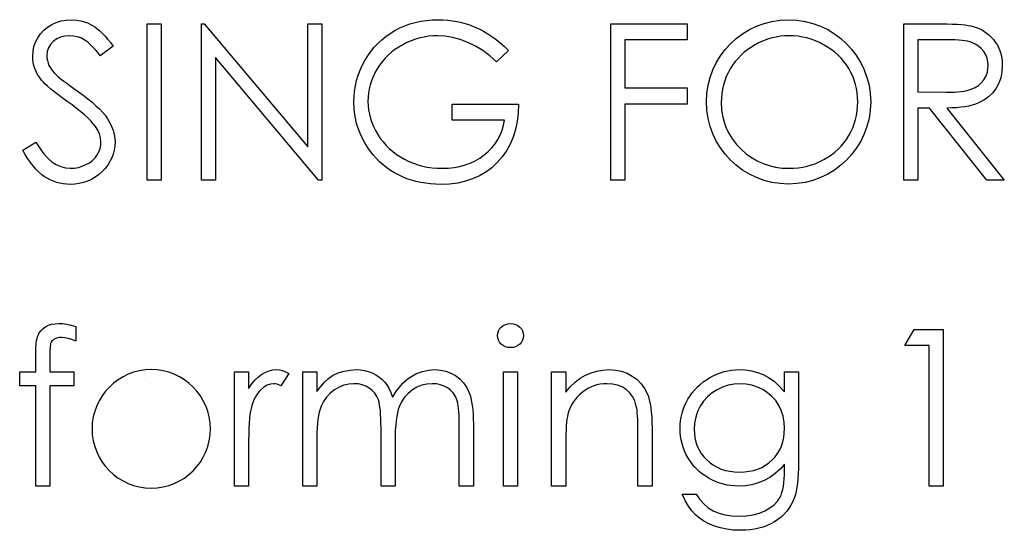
# Model space of a CAD drawing. Header units: inches. Extents: x 1694 to 2505, y -239 to -56.
# Tile 170 of 179: x 1840.953 to 1841.819, y -81.733 to -81.284. Entities that reach past the tile are written whole.
import ezdxf

# ---------------------------------------------------------------- set-up
doc = ezdxf.new("R2010")
doc.units = ezdxf.units.IN
doc.header["$LTSCALE"] = 0.5
doc.header["$MEASUREMENT"] = 0

msp = doc.modelspace()

# ---------------------------------------------------------------- linework, layer by layer
at = {"color": 7, "linetype": 'Continuous'}
for p, q in [((1840.9773, -81.29016), (1840.98102, -81.28784)), ((1840.98102, -81.28784), (1840.98508, -81.28599)), ((1840.98508, -81.28599), (1840.98933, -81.28463)), ((1840.98933, -81.28463), (1840.99372, -81.28386)), ((1840.99372, -81.28386), (1840.9983, -81.28359)), ((1840.9983, -81.28359), (1841.00316, -81.28389)), ((1841.00316, -81.28389), (1841.00788, -81.28483)), ((1841.00788, -81.28483), (1841.01241, -81.2864)), ((1841.01241, -81.2864), (1841.0168, -81.28858)), ((1841.06505, -81.42491), (1841.06505, -81.28712)), ((1841.06506, -81.28712), (1841.07741, -81.28712)), ((1841.07741, -81.28712), (1841.07741, -81.42491)), ((1841.11275, -81.42491), (1841.11274, -81.28712)), ((1841.11274, -81.28712), (1841.11534, -81.28712)), ((1841.11534, -81.28712), (1841.20638, -81.39557)), ((1841.20638, -81.39557), (1841.20638, -81.28712)), ((1841.20638, -81.28712), (1841.21874, -81.28712)), ((1841.21874, -81.28712), (1841.21874, -81.42491)), ((1841.29178, -81.28894), (1841.29633, -81.28731)), ((1841.29633, -81.28731), (1841.30103, -81.28596)), ((1841.30103, -81.28596), (1841.30583, -81.28494)), ((1841.30583, -81.28494), (1841.3108, -81.28419)), ((1841.3108, -81.28419), (1841.31588, -81.28372)), ((1841.31588, -81.28372), (1841.32112, -81.28359)), ((1841.32112, -81.28359), (1841.3254, -81.2837)), ((1841.3254, -81.2837), (1841.3296, -81.284)), ((1841.3296, -81.284), (1841.33374, -81.2845)), ((1841.33374, -81.2845), (1841.33782, -81.28519)), ((1841.33782, -81.28519), (1841.34182, -81.2861)), ((1841.34182, -81.2861), (1841.34577, -81.2872)), ((1841.34577, -81.2872), (1841.34966, -81.2885)), ((1841.47313, -81.42491), (1841.47313, -81.28712)), ((1841.47314, -81.28712), (1841.54026, -81.28712)), ((1841.54026, -81.28712), (1841.54026, -81.30125)), ((1841.73106, -81.28712), (1841.75863, -81.28712)), ((1841.73106, -81.42491), (1841.73106, -81.28712)), ((1841.75863, -81.28712), (1841.76415, -81.28715)), ((1841.76415, -81.28715), (1841.76923, -81.28723)), ((1841.76923, -81.28723), (1841.77381, -81.2874)), ((1841.77381, -81.2874), (1841.77795, -81.28759)), ((1841.77795, -81.28759), (1841.78163, -81.28786)), ((1841.78163, -81.28786), (1841.78483, -81.28817)), ((1841.78483, -81.28817), (1841.78759, -81.28855)), ((1840.96871, -81.29943), (1840.97114, -81.29595)), ((1840.97114, -81.29595), (1840.97398, -81.29283)), ((1840.97398, -81.29283), (1840.9773, -81.29016)), ((1841.0168, -81.28858), (1841.01898, -81.28996)), ((1841.01898, -81.28996), (1841.02116, -81.29159)), ((1841.02116, -81.29159), (1841.02339, -81.2935)), ((1841.02339, -81.2935), (1841.02566, -81.29565)), ((1841.02566, -81.29565), (1841.02795, -81.29808)), ((1841.27516, -81.29833), (1841.27903, -81.29559)), ((1841.27903, -81.29559), (1841.28311, -81.29311)), ((1841.28311, -81.29311), (1841.28739, -81.29087)), ((1841.28739, -81.29087), (1841.29178, -81.28894)), ((1841.34966, -81.2885), (1841.35347, -81.29002)), ((1841.35347, -81.29002), (1841.35725, -81.29176)), ((1841.35725, -81.29176), (1841.36101, -81.29372)), ((1841.36101, -81.29372), (1841.36473, -81.29592)), ((1841.36473, -81.29592), (1841.36843, -81.29838)), ((1841.78759, -81.28855), (1841.78985, -81.289)), ((1841.78985, -81.289), (1841.79286, -81.2898)), ((1841.79286, -81.2898), (1841.79573, -81.29082)), ((1841.79573, -81.29082), (1841.79846, -81.29203)), ((1841.79846, -81.29203), (1841.80103, -81.29344)), ((1841.80103, -81.29344), (1841.80346, -81.29507)), ((1841.80346, -81.29507), (1841.80575, -81.29689)), ((1841.80575, -81.29689), (1841.8079, -81.29891)), ((1840.96545, -81.30719), (1840.96681, -81.30321)), ((1840.96681, -81.30321), (1840.96871, -81.29943)), ((1840.97989, -81.30542), (1840.97812, -81.30837)), ((1840.98237, -81.30277), (1840.97989, -81.30542)), ((1840.98541, -81.30056), (1840.98237, -81.30277)), ((1840.98883, -81.29899), (1840.98541, -81.30056)), ((1840.99267, -81.29802), (1840.98883, -81.29899)), ((1840.99692, -81.29772), (1840.99267, -81.29802)), ((1841.00032, -81.29794), (1840.99692, -81.29772)), ((1841.00357, -81.29857), (1841.00032, -81.29794)), ((1841.00669, -81.29965), (1841.00357, -81.29857)), ((1841.00967, -81.30117), (1841.00669, -81.29965)), ((1841.01117, -81.30214), (1841.00967, -81.30117)), ((1841.01277, -81.30335), (1841.01117, -81.30214)), ((1841.01442, -81.30479), (1841.01277, -81.30335)), ((1841.01613, -81.30644), (1841.01442, -81.30479)), ((1841.02795, -81.29808), (1841.03027, -81.30076)), ((1841.03027, -81.30076), (1841.03264, -81.30371)), ((1841.03264, -81.30371), (1841.03501, -81.30691)), ((1841.26489, -81.30788), (1841.2681, -81.30445)), ((1841.2681, -81.30445), (1841.27152, -81.30128)), ((1841.27152, -81.30128), (1841.27516, -81.29833)), ((1841.28999, -81.30559), (1841.28645, -81.30763)), ((1841.29366, -81.30374), (1841.28999, -81.30559)), ((1841.29738, -81.30214), (1841.29366, -81.30374)), ((1841.30114, -81.30078), (1841.29738, -81.30214)), ((1841.30497, -81.29968), (1841.30114, -81.30078)), ((1841.30884, -81.29882), (1841.30497, -81.29968)), ((1841.31273, -81.29822), (1841.30884, -81.29882)), ((1841.31671, -81.29783), (1841.31273, -81.29822)), ((1841.32071, -81.29772), (1841.31671, -81.29783)), ((1841.32722, -81.29808), (1841.32071, -81.29772)), ((1841.33385, -81.29918), (1841.32722, -81.29808)), ((1841.34053, -81.301), (1841.33385, -81.29918)), ((1841.34732, -81.30357), (1841.34053, -81.301)), ((1841.35402, -81.30683), (1841.34732, -81.30357)), ((1841.36843, -81.29838), (1841.37213, -81.30109)), ((1841.37213, -81.30109), (1841.37578, -81.30404)), ((1841.37578, -81.30404), (1841.37942, -81.30721)), ((1841.54026, -81.30125), (1841.4855, -81.30125)), ((1841.4855, -81.30125), (1841.4855, -81.34365)), ((1841.60378, -81.30376), (1841.60022, -81.30561)), ((1841.60737, -81.30216), (1841.60378, -81.30376)), ((1841.61104, -81.30081), (1841.60737, -81.30216)), ((1841.61474, -81.29968), (1841.61104, -81.30081)), ((1841.61849, -81.29882), (1841.61474, -81.29968)), ((1841.6223, -81.29822), (1841.61849, -81.29882)), ((1841.62616, -81.29783), (1841.6223, -81.29822)), ((1841.63009, -81.29772), (1841.62616, -81.29783)), ((1841.63406, -81.29783), (1841.63008, -81.29772)), ((1841.63798, -81.29822), (1841.63406, -81.29783)), ((1841.64184, -81.29882), (1841.63798, -81.29822)), ((1841.64568, -81.29968), (1841.64184, -81.29882)), ((1841.64943, -81.30081), (1841.64568, -81.29968)), ((1841.65313, -81.30216), (1841.64943, -81.30081)), ((1841.6568, -81.30376), (1841.65313, -81.30216)), ((1841.66039, -81.30561), (1841.6568, -81.30376)), ((1841.74343, -81.30125), (1841.74342, -81.34718)), ((1841.76926, -81.30125), (1841.74342, -81.30125)), ((1841.77288, -81.30128), (1841.76926, -81.30125)), ((1841.77624, -81.30139), (1841.77288, -81.30128)), ((1841.77934, -81.30158), (1841.77624, -81.30139)), ((1841.78218, -81.30186), (1841.77934, -81.30158)), ((1841.78472, -81.30219), (1841.78218, -81.30186)), ((1841.78701, -81.3026), (1841.78472, -81.30219)), ((1841.78902, -81.3031), (1841.78701, -81.3026)), ((1841.79079, -81.30365), (1841.78902, -81.3031)), ((1841.79388, -81.30503), (1841.79079, -81.30365)), ((1841.79664, -81.30683), (1841.79388, -81.30503)), ((1841.8079, -81.29891), (1841.80989, -81.30114)), ((1841.80989, -81.30114), (1841.81171, -81.30352)), ((1841.81171, -81.30352), (1841.81329, -81.30606)), ((1840.96435, -81.31574), (1840.96463, -81.31138)), ((1840.96463, -81.31138), (1840.96545, -81.30719)), ((1840.97708, -81.31163), (1840.97672, -81.31516)), ((1840.97812, -81.30837), (1840.97708, -81.31163)), ((1841.01796, -81.30832), (1841.01613, -81.30644)), ((1841.01983, -81.31044), (1841.01796, -81.30832)), ((1841.02179, -81.31279), (1841.01983, -81.31044)), ((1841.02383, -81.31538), (1841.02179, -81.31279)), ((1841.03501, -81.30691), (1841.02383, -81.31538)), ((1841.25918, -81.31538), (1841.26191, -81.31152)), ((1841.26191, -81.31152), (1841.26489, -81.30788)), ((1841.27997, -81.31227), (1841.27704, -81.31486)), ((1841.28311, -81.30986), (1841.27997, -81.31227)), ((1841.28645, -81.30763), (1841.28311, -81.30986)), ((1841.36043, -81.31075), (1841.35402, -81.30683)), ((1841.36658, -81.31538), (1841.36043, -81.31075)), ((1841.38304, -81.31064), (1841.37244, -81.32068)), ((1841.37942, -81.30721), (1841.38304, -81.31064)), ((1841.59053, -81.31229), (1841.58769, -81.31486)), ((1841.59357, -81.30989), (1841.59053, -81.31229)), ((1841.59679, -81.30766), (1841.59357, -81.30989)), ((1841.60022, -81.30561), (1841.59679, -81.30766)), ((1841.66387, -81.30766), (1841.66039, -81.30561)), ((1841.66713, -81.30986), (1841.66387, -81.30766)), ((1841.67022, -81.31224), (1841.66713, -81.30986)), ((1841.67309, -81.31478), (1841.67022, -81.31224)), ((1841.7991, -81.30901), (1841.79664, -81.30683)), ((1841.80125, -81.3116), (1841.7991, -81.30901)), ((1841.80299, -81.31445), (1841.80125, -81.3116)), ((1841.81329, -81.30606), (1841.81461, -81.3087)), ((1841.81461, -81.3087), (1841.81569, -81.31149)), ((1841.81569, -81.31149), (1841.81654, -81.31442)), ((1840.96446, -81.31853), (1840.96435, -81.31574)), ((1840.96482, -81.32129), (1840.96446, -81.31853)), ((1840.96543, -81.324), (1840.96482, -81.32129)), ((1840.97672, -81.31516), (1840.97683, -81.31737)), ((1840.97683, -81.31737), (1840.97721, -81.31955)), ((1840.97721, -81.31955), (1840.97779, -81.32171)), ((1840.97779, -81.32171), (1840.97865, -81.32383)), ((1841.21593, -81.42491), (1841.12511, -81.31671)), ((1841.12511, -81.31671), (1841.12511, -81.42491)), ((1841.25438, -81.32375), (1841.25664, -81.3195)), ((1841.25664, -81.3195), (1841.25918, -81.31538)), ((1841.27179, -81.32055), (1841.26948, -81.32367)), ((1841.27433, -81.31762), (1841.27179, -81.32055)), ((1841.27704, -81.31486), (1841.27433, -81.31762)), ((1841.37244, -81.32068), (1841.36658, -81.31538)), ((1841.58255, -81.32049), (1841.58029, -81.32358)), ((1841.58504, -81.31759), (1841.58255, -81.32049)), ((1841.58769, -81.31486), (1841.58504, -81.31759)), ((1841.67574, -81.31748), (1841.67309, -81.31478)), ((1841.67822, -81.32035), (1841.67574, -81.31748)), ((1841.68049, -81.32339), (1841.67822, -81.32035)), ((1841.80426, -81.31746), (1841.80299, -81.31445)), ((1841.80501, -81.32063), (1841.80426, -81.31746)), ((1841.80525, -81.32394), (1841.80501, -81.32063)), ((1841.81654, -81.31442), (1841.81715, -81.31746)), ((1841.81715, -81.31746), (1841.81751, -81.32066)), ((1841.81751, -81.32066), (1841.81762, -81.32397)), ((1840.96628, -81.32662), (1840.96543, -81.324)), ((1840.96736, -81.32924), (1840.96628, -81.32662)), ((1840.96868, -81.33178), (1840.96736, -81.32924)), ((1840.97865, -81.32383), (1840.97984, -81.32598)), ((1840.97984, -81.32598), (1840.98141, -81.32822)), ((1840.98141, -81.32822), (1840.9834, -81.33054)), ((1840.9834, -81.33054), (1840.9858, -81.33297)), ((1841.25076, -81.33253), (1841.25242, -81.32811)), ((1841.25242, -81.32811), (1841.25438, -81.32375)), ((1841.2655, -81.33035), (1841.26387, -81.33377)), ((1841.26738, -81.32695), (1841.2655, -81.33035)), ((1841.26948, -81.32367), (1841.26738, -81.32695)), ((1841.57637, -81.33021), (1841.57474, -81.33369)), ((1841.57822, -81.32684), (1841.57637, -81.33021)), ((1841.58029, -81.32358), (1841.57822, -81.32684)), ((1841.68256, -81.32659), (1841.68049, -81.32339)), ((1841.68441, -81.32993), (1841.68256, -81.32659)), ((1841.68601, -81.33335), (1841.68441, -81.32993)), ((1841.80305, -81.33366), (1841.80426, -81.33059)), ((1841.80426, -81.33059), (1841.80501, -81.32734)), ((1841.80501, -81.32734), (1841.80525, -81.32394)), ((1841.81729, -81.32946), (1841.81627, -81.3346)), ((1841.81762, -81.32397), (1841.81729, -81.32946)), ((1840.97026, -81.33427), (1840.96868, -81.33178)), ((1840.97205, -81.33672), (1840.97026, -81.33427)), ((1840.97338, -81.33827), (1840.97205, -81.33672)), ((1840.97512, -81.34006), (1840.97338, -81.33827)), ((1840.9773, -81.34205), (1840.97512, -81.34006)), ((1840.9858, -81.33297), (1840.98671, -81.33377)), ((1840.98671, -81.33377), (1840.98801, -81.33482)), ((1840.98801, -81.33482), (1840.98972, -81.33611)), ((1840.98972, -81.33611), (1840.99184, -81.33772)), ((1840.99184, -81.33772), (1840.99435, -81.33957)), ((1840.99435, -81.33957), (1840.99728, -81.34166)), ((1841.24836, -81.34164), (1841.24941, -81.33705)), ((1841.24941, -81.33705), (1841.25076, -81.33253)), ((1841.26249, -81.33727), (1841.26139, -81.34081)), ((1841.26387, -81.33377), (1841.26249, -81.33727)), ((1841.57339, -81.33727), (1841.57228, -81.34095)), ((1841.57474, -81.33369), (1841.57339, -81.33727)), ((1841.68736, -81.33686), (1841.68601, -81.33335)), ((1841.68847, -81.34048), (1841.68736, -81.33686)), ((1841.79661, -81.34147), (1841.79915, -81.33921)), ((1841.79915, -81.33921), (1841.80131, -81.33658)), ((1841.80131, -81.33658), (1841.80305, -81.33366)), ((1841.81456, -81.3394), (1841.81218, -81.34387)), ((1841.81627, -81.3346), (1841.81456, -81.3394)), ((1840.97992, -81.34429), (1840.9773, -81.34205)), ((1840.98295, -81.34674), (1840.97992, -81.34429)), ((1840.9864, -81.34942), (1840.98295, -81.34674)), ((1840.99728, -81.34166), (1841.00059, -81.34404)), ((1841.00059, -81.34404), (1841.00432, -81.34669)), ((1841.00432, -81.34669), (1841.00879, -81.34997)), ((1841.24714, -81.3511), (1841.24761, -81.34633)), ((1841.24761, -81.34633), (1841.24836, -81.34164)), ((1841.25987, -81.34801), (1841.25951, -81.35168)), ((1841.2605, -81.34437), (1841.25987, -81.34801)), ((1841.26139, -81.34081), (1841.2605, -81.34437)), ((1841.4855, -81.34365), (1841.54026, -81.34365)), ((1841.54026, -81.34365), (1841.54026, -81.35778)), ((1841.57079, -81.34856), (1841.57041, -81.35251)), ((1841.5714, -81.3447), (1841.57079, -81.34856)), ((1841.57228, -81.34095), (1841.5714, -81.3447)), ((1841.68932, -81.3442), (1841.68847, -81.34048)), ((1841.68993, -81.34801), (1841.68932, -81.3442)), ((1841.69031, -81.35193), (1841.68993, -81.34801)), ((1841.74342, -81.34718), (1841.76865, -81.34738)), ((1841.76865, -81.34738), (1841.77219, -81.34735)), ((1841.77219, -81.34735), (1841.7755, -81.34721)), ((1841.7755, -81.34721), (1841.77856, -81.34702)), ((1841.77856, -81.34702), (1841.78141, -81.34674)), ((1841.78141, -81.34674), (1841.784, -81.34638)), ((1841.784, -81.34638), (1841.78635, -81.34594)), ((1841.78635, -81.34594), (1841.78847, -81.34542)), ((1841.78847, -81.34542), (1841.79035, -81.34481)), ((1841.79035, -81.34481), (1841.79366, -81.34332)), ((1841.79366, -81.34332), (1841.79661, -81.34147)), ((1841.80917, -81.3479), (1841.80559, -81.35141)), ((1841.81218, -81.34387), (1841.80917, -81.3479)), ((1840.9903, -81.35235), (1840.9864, -81.34942)), ((1840.99463, -81.35546), (1840.9903, -81.35235)), ((1840.99896, -81.35861), (1840.99463, -81.35546)), ((1841.00879, -81.34997), (1841.0129, -81.35315)), ((1841.0129, -81.35315), (1841.01663, -81.35624)), ((1841.01663, -81.35624), (1841.02, -81.35925)), ((1841.24701, -81.35596), (1841.24714, -81.3511)), ((1841.24728, -81.36245), (1841.24701, -81.35596)), ((1841.25951, -81.35168), (1841.25937, -81.35541)), ((1841.25937, -81.35541), (1841.25951, -81.35922)), ((1841.57041, -81.35251), (1841.5703, -81.35657)), ((1841.5703, -81.35657), (1841.57057, -81.36253)), ((1841.69043, -81.35593), (1841.69031, -81.35193)), ((1841.69031, -81.35996), (1841.69043, -81.35593)), ((1841.79664, -81.35684), (1841.79399, -81.35787)), ((1841.80139, -81.35439), (1841.79664, -81.35684)), ((1841.80559, -81.35141), (1841.80139, -81.35439)), ((1841.00297, -81.36165), (1840.99896, -81.35861)), ((1841.00658, -81.36457), (1841.00297, -81.36165)), ((1841.00987, -81.36736), (1841.00658, -81.36457)), ((1841.02, -81.35925), (1841.02301, -81.36214)), ((1841.02301, -81.36214), (1841.02566, -81.36496)), ((1841.02566, -81.36496), (1841.02795, -81.36769)), ((1841.24806, -81.36874), (1841.24728, -81.36245)), ((1841.25951, -81.35922), (1841.2599, -81.363)), ((1841.2599, -81.363), (1841.26059, -81.36673)), ((1841.33357, -81.37192), (1841.33357, -81.35778)), ((1841.33357, -81.35778), (1841.39187, -81.35778)), ((1841.39154, -81.36568), (1841.39063, -81.37319)), ((1841.39187, -81.35778), (1841.39154, -81.36568)), ((1841.54026, -81.35778), (1841.4855, -81.35778)), ((1841.4855, -81.35778), (1841.4855, -81.42491)), ((1841.57057, -81.36253), (1841.5714, -81.36825)), ((1841.68932, -81.36775), (1841.68993, -81.36391)), ((1841.68993, -81.36391), (1841.69031, -81.35996)), ((1841.75347, -81.36132), (1841.74342, -81.36132)), ((1841.74342, -81.36132), (1841.74342, -81.42491)), ((1841.8041, -81.42491), (1841.75347, -81.36132)), ((1841.7731, -81.36123), (1841.76876, -81.36132)), ((1841.76876, -81.36132), (1841.81939, -81.42491)), ((1841.77718, -81.36101), (1841.7731, -81.36123)), ((1841.78102, -81.36065), (1841.77718, -81.36101)), ((1841.78463, -81.36016), (1841.78102, -81.36065)), ((1841.788, -81.35952), (1841.78463, -81.36016)), ((1841.79112, -81.35878), (1841.788, -81.35952)), ((1841.79399, -81.35787), (1841.79112, -81.35878)), ((1841.01279, -81.37007), (1841.00987, -81.36736)), ((1841.01539, -81.37263), (1841.01279, -81.37007)), ((1841.0176, -81.37509), (1841.01539, -81.37263)), ((1841.02795, -81.36769), (1841.02985, -81.37034)), ((1841.02985, -81.37034), (1841.03289, -81.37553)), ((1841.24938, -81.37484), (1841.24806, -81.36874)), ((1841.25123, -81.38075), (1841.24938, -81.37484)), ((1841.26059, -81.36673), (1841.26153, -81.3704)), ((1841.26153, -81.3704), (1841.26271, -81.37404)), ((1841.26271, -81.37404), (1841.26418, -81.37763)), ((1841.3795, -81.37192), (1841.33357, -81.37192)), ((1841.37862, -81.3765), (1841.3795, -81.37192)), ((1841.39063, -81.37319), (1841.38914, -81.38025)), ((1841.5714, -81.36825), (1841.57275, -81.37371)), ((1841.57275, -81.37371), (1841.57468, -81.37896)), ((1841.68736, -81.37517), (1841.68847, -81.3715)), ((1841.68847, -81.3715), (1841.68932, -81.36775)), ((1841.01947, -81.37744), (1841.0176, -81.37509)), ((1841.02163, -81.38078), (1841.01947, -81.37744)), ((1841.02317, -81.38412), (1841.02163, -81.38078)), ((1841.03289, -81.37553), (1841.03504, -81.38072)), ((1841.03504, -81.38072), (1841.03634, -81.38594)), ((1841.2536, -81.38646), (1841.25123, -81.38075)), ((1841.26418, -81.37763), (1841.26592, -81.38116)), ((1841.26592, -81.38116), (1841.26793, -81.38464)), ((1841.37569, -81.38503), (1841.37735, -81.38089)), ((1841.37735, -81.38089), (1841.37862, -81.3765)), ((1841.38914, -81.38025), (1841.38709, -81.3869)), ((1841.57468, -81.37896), (1841.57714, -81.38398)), ((1841.68256, -81.38561), (1841.68441, -81.38221)), ((1841.68441, -81.38221), (1841.68601, -81.37873)), ((1841.68601, -81.37873), (1841.68736, -81.37517)), ((1840.95552, -81.39833), (1840.96717, -81.39135)), ((1840.96717, -81.39135), (1840.97051, -81.39673)), ((1841.02411, -81.38754), (1841.02317, -81.38412)), ((1841.02441, -81.39096), (1841.02411, -81.38754)), ((1841.02419, -81.39397), (1841.02441, -81.39096)), ((1841.03634, -81.38594), (1841.03678, -81.39116)), ((1841.03678, -81.39116), (1841.03662, -81.39485)), ((1841.2565, -81.39196), (1841.2536, -81.38646)), ((1841.25995, -81.39728), (1841.2565, -81.39196)), ((1841.26793, -81.38464), (1841.27017, -81.38801)), ((1841.27017, -81.38801), (1841.27262, -81.39118)), ((1841.27262, -81.39118), (1841.27527, -81.39419)), ((1841.37122, -81.39267), (1841.37365, -81.38898)), ((1841.37365, -81.38898), (1841.37569, -81.38503)), ((1841.38709, -81.3869), (1841.38447, -81.39314)), ((1841.57714, -81.38398), (1841.58015, -81.38875)), ((1841.58015, -81.38875), (1841.58371, -81.39328)), ((1841.6758, -81.39483), (1841.67825, -81.39193)), ((1841.67825, -81.39193), (1841.68049, -81.38886)), ((1841.68049, -81.38886), (1841.68256, -81.38561)), ((1840.95773, -81.40225), (1840.95552, -81.39833)), ((1840.97051, -81.39673), (1840.97396, -81.4014)), ((1841.02105, -81.40247), (1841.02251, -81.39971)), ((1841.02251, -81.39971), (1841.02359, -81.39687)), ((1841.02359, -81.39687), (1841.02419, -81.39397)), ((1841.03606, -81.39844), (1841.03518, -81.40189)), ((1841.03662, -81.39485), (1841.03606, -81.39844)), ((1841.2639, -81.40239), (1841.25995, -81.39728)), ((1841.27527, -81.39419), (1841.27812, -81.39698)), ((1841.27812, -81.39698), (1841.28118, -81.39963)), ((1841.28118, -81.39963), (1841.28444, -81.40206)), ((1841.36162, -81.40253), (1841.3652, -81.39946)), ((1841.3652, -81.39946), (1841.36841, -81.39618)), ((1841.36841, -81.39618), (1841.37122, -81.39267)), ((1841.38127, -81.39897), (1841.37749, -81.40435)), ((1841.38447, -81.39314), (1841.38127, -81.39897)), ((1841.58371, -81.39328), (1841.58782, -81.39759)), ((1841.58782, -81.39759), (1841.59232, -81.40151)), ((1841.66729, -81.40245), (1841.6703, -81.40007)), ((1841.6703, -81.40007), (1841.67315, -81.39753)), ((1841.67315, -81.39753), (1841.6758, -81.39483)), ((1840.95996, -81.40587), (1840.95773, -81.40225)), ((1840.96225, -81.40921), (1840.95996, -81.40587)), ((1840.9646, -81.41224), (1840.96225, -81.40921)), ((1840.97396, -81.4014), (1840.97754, -81.40534)), ((1840.97754, -81.40534), (1840.98127, -81.40857)), ((1840.98127, -81.40857), (1840.98511, -81.41109)), ((1841.01122, -81.41111), (1841.01426, -81.40937)), ((1841.01426, -81.40937), (1841.01691, -81.40733)), ((1841.01691, -81.40733), (1841.01917, -81.40504)), ((1841.01917, -81.40504), (1841.02105, -81.40247)), ((1841.03231, -81.40846), (1841.03032, -81.41155)), ((1841.03391, -81.40523), (1841.03231, -81.40846)), ((1841.03518, -81.40189), (1841.03391, -81.40523)), ((1841.26672, -81.40554), (1841.2639, -81.40239)), ((1841.26964, -81.40849), (1841.26672, -81.40554)), ((1841.27271, -81.41125), (1841.26964, -81.40849)), ((1841.28444, -81.40206), (1841.28791, -81.40432)), ((1841.28791, -81.40432), (1841.29159, -81.40639)), ((1841.29159, -81.40639), (1841.2954, -81.40824)), ((1841.2954, -81.40824), (1841.29932, -81.40987)), ((1841.34933, -81.40971), (1841.35364, -81.40769)), ((1841.35364, -81.40769), (1841.35772, -81.40529)), ((1841.35772, -81.40529), (1841.36162, -81.40253)), ((1841.37315, -81.40935), (1841.36832, -81.41382)), ((1841.37749, -81.40435), (1841.37315, -81.40935)), ((1841.59232, -81.40151), (1841.59704, -81.4049)), ((1841.59704, -81.4049), (1841.60198, -81.40777)), ((1841.60198, -81.40777), (1841.60715, -81.41012)), ((1841.65346, -81.41001), (1841.65708, -81.40844)), ((1841.65708, -81.40844), (1841.66064, -81.40664)), ((1841.66064, -81.40664), (1841.66406, -81.40463)), ((1841.66406, -81.40463), (1841.66729, -81.40245)), ((1840.967, -81.415), (1840.9646, -81.41224)), ((1840.96946, -81.41746), (1840.967, -81.415)), ((1840.97194, -81.41964), (1840.96946, -81.41746)), ((1840.98511, -81.41109), (1840.98908, -81.41288)), ((1840.98908, -81.41288), (1840.9932, -81.41396)), ((1840.9932, -81.41396), (1840.99742, -81.41431)), ((1840.99742, -81.41431), (1841.00103, -81.41412)), ((1841.00103, -81.41412), (1841.00454, -81.41351)), ((1841.00454, -81.41351), (1841.00794, -81.41252)), ((1841.00794, -81.41252), (1841.01122, -81.41111)), ((1841.0253, -81.41735), (1841.02234, -81.41995)), ((1841.028, -81.41451), (1841.0253, -81.41735)), ((1841.03032, -81.41155), (1841.028, -81.41451)), ((1841.27588, -81.41379), (1841.27271, -81.41125)), ((1841.27919, -81.41614), (1841.27588, -81.41379)), ((1841.28262, -81.41826), (1841.27919, -81.41614)), ((1841.29932, -81.40987), (1841.30332, -81.41122)), ((1841.30332, -81.41122), (1841.3074, -81.41233)), ((1841.3074, -81.41233), (1841.3116, -81.41321)), ((1841.3116, -81.41321), (1841.31588, -81.41382)), ((1841.31588, -81.41382), (1841.32024, -81.4142)), ((1841.32024, -81.4142), (1841.32468, -81.41431)), ((1841.32468, -81.41431), (1841.33004, -81.41412)), ((1841.33004, -81.41412), (1841.33517, -81.41357)), ((1841.33517, -81.41357), (1841.34011, -81.41266)), ((1841.34011, -81.41266), (1841.34483, -81.41136)), ((1841.34483, -81.41136), (1841.34933, -81.40971)), ((1841.36311, -81.41771), (1841.3575, -81.42099)), ((1841.36832, -81.41382), (1841.36311, -81.41771)), ((1841.60715, -81.41012), (1841.61256, -81.41197)), ((1841.61256, -81.41197), (1841.61816, -81.41327)), ((1841.61816, -81.41327), (1841.62401, -81.41407)), ((1841.62401, -81.41407), (1841.63008, -81.41431)), ((1841.63008, -81.41431), (1841.63417, -81.4142)), ((1841.63417, -81.4142), (1841.63817, -81.41385)), ((1841.63817, -81.41385), (1841.64212, -81.41324)), ((1841.64212, -81.41324), (1841.64598, -81.41238)), ((1841.64598, -81.41238), (1841.64977, -81.41131)), ((1841.64977, -81.41131), (1841.65346, -81.41001)), ((1840.97448, -81.42152), (1840.97194, -81.41964)), ((1840.9771, -81.42315), (1840.97448, -81.42152)), ((1840.97978, -81.42456), (1840.9771, -81.42315)), ((1840.98254, -81.42574), (1840.97978, -81.42456)), ((1840.98536, -81.42671), (1840.98254, -81.42574)), ((1840.98825, -81.42748), (1840.98536, -81.42671)), ((1841.00904, -81.42687), (1841.00531, -81.42776)), ((1841.0126, -81.42566), (1841.00904, -81.42687)), ((1841.016, -81.42411), (1841.0126, -81.42566)), ((1841.01925, -81.42221), (1841.016, -81.42411)), ((1841.02234, -81.41995), (1841.01925, -81.42221)), ((1841.07741, -81.42491), (1841.06505, -81.42491)), ((1841.12511, -81.42491), (1841.11274, -81.42491)), ((1841.21874, -81.42491), (1841.21593, -81.42491)), ((1841.28615, -81.42019), (1841.28262, -81.41826)), ((1841.28982, -81.42193), (1841.28615, -81.42019)), ((1841.29363, -81.42345), (1841.28982, -81.42193)), ((1841.29755, -81.42478), (1841.29363, -81.42345)), ((1841.30158, -81.42591), (1841.29755, -81.42478)), ((1841.30575, -81.42682), (1841.30158, -81.42591)), ((1841.31003, -81.42754), (1841.30575, -81.42682)), ((1841.34511, -81.42577), (1841.33835, -81.42726)), ((1841.35151, -81.42367), (1841.34511, -81.42577)), ((1841.3575, -81.42099), (1841.35151, -81.42367)), ((1841.4855, -81.42491), (1841.47313, -81.42491)), ((1841.74342, -81.42491), (1841.73106, -81.42491)), ((1841.81939, -81.42491), (1841.8041, -81.42491)), ((1840.99124, -81.42801), (1840.98825, -81.42748)), ((1840.9943, -81.42834), (1840.99124, -81.42801)), ((1840.99742, -81.42845), (1840.9943, -81.42834)), ((1841.00145, -81.42828), (1840.99742, -81.42845)), ((1841.00531, -81.42776), (1841.00145, -81.42828)), ((1841.31441, -81.42803), (1841.31003, -81.42754)), ((1841.31894, -81.42834), (1841.31441, -81.42803)), ((1841.32361, -81.42845), (1841.31894, -81.42834)), ((1841.33117, -81.42814), (1841.32361, -81.42845)), ((1841.33835, -81.42726), (1841.33117, -81.42814)), ((1840.97166, -81.55709), (1840.97351, -81.55529)), ((1840.97351, -81.55529), (1840.97572, -81.55375)), ((1840.97572, -81.55375), (1840.97823, -81.55248)), ((1840.97823, -81.55248), (1840.98099, -81.55157)), ((1840.98099, -81.55157), (1840.984, -81.55104)), ((1840.984, -81.55104), (1840.98726, -81.55085)), ((1840.98726, -81.55085), (1840.99057, -81.55101)), ((1840.99057, -81.55101), (1840.99419, -81.55148)), ((1840.99419, -81.55148), (1840.99811, -81.55231)), ((1840.99811, -81.55231), (1841.00233, -81.55344)), ((1841.00233, -81.55344), (1841.00233, -81.56631)), ((1841.37417, -81.55742), (1841.37522, -81.5556)), ((1841.37522, -81.5556), (1841.37669, -81.55397)), ((1841.37669, -81.55397), (1841.37845, -81.55261)), ((1841.37845, -81.55261), (1841.38041, -81.55162)), ((1841.38041, -81.55162), (1841.38248, -81.55104)), ((1841.38248, -81.55104), (1841.38475, -81.55085)), ((1841.38475, -81.55085), (1841.38704, -81.55104)), ((1841.38704, -81.55104), (1841.38916, -81.55162)), ((1841.38916, -81.55162), (1841.39112, -81.55261)), ((1841.39112, -81.55261), (1841.39289, -81.55397)), ((1841.39289, -81.55397), (1841.39438, -81.5556)), ((1841.39438, -81.5556), (1841.39543, -81.55742)), ((1841.73194, -81.57028), (1841.74003, -81.55615)), ((1841.74003, -81.55615), (1841.76551, -81.55615)), ((1841.76551, -81.55615), (1841.76551, -81.69394)), ((1840.96777, -81.56581), (1840.96813, -81.56413)), ((1840.96813, -81.56413), (1840.96852, -81.56263)), ((1840.96852, -81.56263), (1840.96899, -81.56137)), ((1840.96899, -81.56137), (1840.97015, -81.5591)), ((1840.97015, -81.5591), (1840.97166, -81.55709)), ((1840.98334, -81.56479), (1840.98218, -81.56562)), ((1840.98472, -81.5641), (1840.98334, -81.56479)), ((1840.98624, -81.5636), (1840.98472, -81.5641)), ((1840.98795, -81.56332), (1840.98624, -81.5636)), ((1840.9898, -81.56321), (1840.98795, -81.56332)), ((1840.99253, -81.56341), (1840.9898, -81.56321)), ((1840.99554, -81.56399), (1840.99253, -81.56341)), ((1840.9988, -81.56495), (1840.99554, -81.56399)), ((1841.00233, -81.56631), (1840.9988, -81.56495)), ((1841.37332, -81.5615), (1841.37354, -81.55938)), ((1841.37354, -81.56357), (1841.37332, -81.5615)), ((1841.37354, -81.55938), (1841.37417, -81.55742)), ((1841.37417, -81.56551), (1841.37354, -81.56357)), ((1841.37522, -81.5673), (1841.37417, -81.56551)), ((1841.39543, -81.56551), (1841.39438, -81.5673)), ((1841.39543, -81.55742), (1841.39606, -81.55938)), ((1841.39606, -81.56357), (1841.39543, -81.56551)), ((1841.39606, -81.55938), (1841.39629, -81.5615)), ((1841.39629, -81.5615), (1841.39606, -81.56357)), ((1840.96703, -81.57448), (1840.96714, -81.57202)), ((1840.96714, -81.57202), (1840.96728, -81.56976)), ((1840.96728, -81.56976), (1840.9675, -81.56766)), ((1840.9675, -81.56766), (1840.96777, -81.56581)), ((1840.97953, -81.57362), (1840.9795, -81.57528)), ((1840.97961, -81.57213), (1840.97953, -81.57362)), ((1840.9797, -81.57089), (1840.97961, -81.57213)), ((1840.97984, -81.56984), (1840.9797, -81.57089)), ((1840.97995, -81.56901), (1840.97984, -81.56984)), ((1840.98011, -81.5684), (1840.97995, -81.56901)), ((1840.98055, -81.56741), (1840.98011, -81.5684)), ((1840.98124, -81.56647), (1840.98055, -81.56741)), ((1840.98218, -81.56562), (1840.98124, -81.56647)), ((1841.37669, -81.56893), (1841.37522, -81.5673)), ((1841.37845, -81.57028), (1841.37669, -81.56893)), ((1841.38041, -81.57127), (1841.37845, -81.57028)), ((1841.38248, -81.57185), (1841.38041, -81.57127)), ((1841.38475, -81.57205), (1841.38248, -81.57185)), ((1841.38704, -81.57185), (1841.38475, -81.57205)), ((1841.38916, -81.57127), (1841.38704, -81.57185)), ((1841.39112, -81.57028), (1841.38916, -81.57127)), ((1841.39289, -81.56893), (1841.39112, -81.57028)), ((1841.39438, -81.5673), (1841.39289, -81.56893)), ((1841.75314, -81.57028), (1841.73194, -81.57028)), ((1841.75314, -81.69394), (1841.75314, -81.57028)), ((1840.967, -81.57715), (1840.96703, -81.57448)), ((1840.967, -81.59325), (1840.967, -81.57715)), ((1840.9795, -81.57528), (1840.97945, -81.57718)), ((1840.97945, -81.57718), (1840.97945, -81.59325)), ((1841.17551, -81.59173), (1841.17883, -81.59148)), ((1841.17883, -81.59148), (1841.18139, -81.5917)), ((1841.24367, -81.59181), (1841.24905, -81.59148)), ((1841.24905, -81.59148), (1841.25269, -81.59167)), ((1841.31254, -81.59187), (1841.31803, -81.59148)), ((1841.31803, -81.59148), (1841.32308, -81.59181)), ((1841.46618, -81.59178), (1841.4717, -81.59148)), ((1841.4717, -81.59148), (1841.47727, -81.59184)), ((1841.58272, -81.59159), (1841.58608, -81.59148)), ((1841.58608, -81.59148), (1841.59163, -81.59176)), ((1840.95287, -81.60561), (1840.95287, -81.59325)), ((1840.95287, -81.59325), (1840.967, -81.59325)), ((1840.97945, -81.59325), (1841.00057, -81.59325)), ((1841.00057, -81.59325), (1841.00057, -81.60561)), ((1841.14189, -81.59325), (1841.15426, -81.59325)), ((1841.14189, -81.69394), (1841.14189, -81.59325)), ((1841.15426, -81.59325), (1841.15426, -81.60807)), ((1841.15997, -81.60051), (1841.16293, -81.59766)), ((1841.16293, -81.59766), (1841.16596, -81.5954)), ((1841.16596, -81.5954), (1841.16908, -81.59369)), ((1841.16908, -81.59369), (1841.17229, -81.59245)), ((1841.17229, -81.59245), (1841.17551, -81.59173)), ((1841.18139, -81.5917), (1841.18404, -81.59234)), ((1841.18959, -81.59493), (1841.1828, -81.60564)), ((1841.18404, -81.59234), (1841.18678, -81.59341)), ((1841.18678, -81.59341), (1841.18959, -81.59493)), ((1841.20196, -81.59325), (1841.21432, -81.59325)), ((1841.20196, -81.69394), (1841.20196, -81.59325)), ((1841.21432, -81.59325), (1841.21432, -81.61075)), ((1841.22123, -81.60236), (1841.22473, -81.59915)), ((1841.22473, -81.59915), (1841.22829, -81.59659)), ((1841.22829, -81.59659), (1841.23329, -81.59435)), ((1841.23329, -81.59435), (1841.23842, -81.59275)), ((1841.23842, -81.59275), (1841.24367, -81.59181)), ((1841.25269, -81.59167), (1841.25623, -81.5922)), ((1841.25623, -81.5922), (1841.25968, -81.59311)), ((1841.25968, -81.59311), (1841.26302, -81.59438)), ((1841.26302, -81.59438), (1841.26619, -81.59595)), ((1841.26619, -81.59595), (1841.26903, -81.59775)), ((1841.26903, -81.59775), (1841.2716, -81.59979)), ((1841.2716, -81.59979), (1841.27384, -81.60208)), ((1841.29258, -81.60114), (1841.29484, -81.59932)), ((1841.29484, -81.59932), (1841.29722, -81.59769)), ((1841.29722, -81.59769), (1841.30213, -81.59499)), ((1841.30213, -81.59499), (1841.30726, -81.59303)), ((1841.30726, -81.59303), (1841.31254, -81.59187)), ((1841.32308, -81.59181), (1841.32783, -81.59278)), ((1841.32783, -81.59278), (1841.33227, -81.59443)), ((1841.33227, -81.59443), (1841.33641, -81.59672)), ((1841.33641, -81.59672), (1841.34014, -81.5996)), ((1841.34014, -81.5996), (1841.34337, -81.60299)), ((1841.37862, -81.59325), (1841.39099, -81.59325)), ((1841.37862, -81.69394), (1841.37862, -81.59325)), ((1841.39099, -81.59325), (1841.39099, -81.69394)), ((1841.42102, -81.59325), (1841.43338, -81.59325)), ((1841.42102, -81.69394), (1841.42102, -81.59325)), ((1841.43338, -81.59325), (1841.43338, -81.61141)), ((1841.44169, -81.60238), (1841.44616, -81.59896)), ((1841.44616, -81.59896), (1841.45086, -81.59623)), ((1841.45086, -81.59623), (1841.45574, -81.59416)), ((1841.45574, -81.59416), (1841.46085, -81.59267)), ((1841.46085, -81.59267), (1841.46618, -81.59178)), ((1841.47727, -81.59184), (1841.48252, -81.59289)), ((1841.48252, -81.59289), (1841.48743, -81.59468)), ((1841.48743, -81.59468), (1841.49201, -81.59717)), ((1841.49201, -81.59717), (1841.49615, -81.60026)), ((1841.55724, -81.60029), (1841.56022, -81.59846)), ((1841.56022, -81.59846), (1841.56331, -81.59684)), ((1841.56331, -81.59684), (1841.56643, -81.5954)), ((1841.56643, -81.5954), (1841.56961, -81.59421)), ((1841.56961, -81.59421), (1841.57281, -81.59322)), ((1841.57281, -81.59322), (1841.57606, -81.59247)), ((1841.57606, -81.59247), (1841.57938, -81.59192)), ((1841.57938, -81.59192), (1841.58272, -81.59159)), ((1841.59163, -81.59176), (1841.59699, -81.59256)), ((1841.59699, -81.59256), (1841.60215, -81.59388)), ((1841.60215, -81.59388), (1841.60712, -81.59576)), ((1841.60712, -81.59576), (1841.61195, -81.5983)), ((1841.61195, -81.5983), (1841.61672, -81.60167)), ((1841.62594, -81.61086), (1841.62594, -81.59325)), ((1841.62595, -81.59325), (1841.63831, -81.59325)), ((1841.63831, -81.59325), (1841.63831, -81.67316)), ((1840.967, -81.60561), (1840.95287, -81.60561)), ((1840.967, -81.69394), (1840.967, -81.60561)), ((1840.97942, -81.60561), (1840.97937, -81.69394)), ((1841.00057, -81.60561), (1840.97942, -81.60561)), ((1841.15426, -81.60807), (1841.15708, -81.60398)), ((1841.15708, -81.60398), (1841.15997, -81.60051)), ((1841.16776, -81.60683), (1841.16494, -81.60915)), ((1841.1706, -81.60517), (1841.16776, -81.60683)), ((1841.17353, -81.60418), (1841.1706, -81.60517)), ((1841.17648, -81.60385), (1841.17353, -81.60418)), ((1841.17783, -81.60396), (1841.17648, -81.60385)), ((1841.17935, -81.60429), (1841.17783, -81.60396)), ((1841.18101, -81.60487), (1841.17935, -81.60429)), ((1841.1828, -81.60564), (1841.18101, -81.60487)), ((1841.21432, -81.61075), (1841.21775, -81.60622)), ((1841.21775, -81.60622), (1841.22123, -81.60236)), ((1841.2339, -81.60688), (1841.22987, -81.60923)), ((1841.23809, -81.6052), (1841.2339, -81.60688)), ((1841.24242, -81.60418), (1841.23809, -81.6052)), ((1841.2469, -81.60385), (1841.24242, -81.60418)), ((1841.25071, -81.60409), (1841.2469, -81.60385)), ((1841.25424, -81.60481), (1841.25071, -81.60409)), ((1841.25752, -81.60605), (1841.25424, -81.60481)), ((1841.2605, -81.60777), (1841.25752, -81.60605)), ((1841.26315, -81.60986), (1841.2605, -81.60777)), ((1841.27384, -81.60208), (1841.27585, -81.60473)), ((1841.27585, -81.60473), (1841.27776, -81.6079)), ((1841.27776, -81.6079), (1841.2795, -81.61158)), ((1841.28452, -81.6102), (1841.2864, -81.60766)), ((1841.2864, -81.60766), (1841.28836, -81.60531)), ((1841.28836, -81.60531), (1841.29043, -81.60313)), ((1841.29043, -81.60313), (1841.29258, -81.60114)), ((1841.30249, -81.60694), (1841.29843, -81.60937)), ((1841.30677, -81.60523), (1841.30249, -81.60694)), ((1841.31121, -81.60418), (1841.30677, -81.60523)), ((1841.31588, -81.60385), (1841.31121, -81.60418)), ((1841.31969, -81.60407), (1841.31588, -81.60385)), ((1841.32319, -81.60476), (1841.31969, -81.60407)), ((1841.32645, -81.60592), (1841.32319, -81.60476)), ((1841.3294, -81.60752), (1841.32645, -81.60592)), ((1841.33202, -81.60951), (1841.3294, -81.60752)), ((1841.34337, -81.60299), (1841.34607, -81.60688)), ((1841.34607, -81.60688), (1841.34826, -81.61133)), ((1841.43338, -81.61141), (1841.43744, -81.60655)), ((1841.43744, -81.60655), (1841.44169, -81.60238)), ((1841.45282, -81.60815), (1841.4503, -81.60973)), ((1841.45541, -81.60686), (1841.45282, -81.60815)), ((1841.45809, -81.60575), (1841.45541, -81.60686)), ((1841.46082, -81.60492), (1841.45809, -81.60575)), ((1841.46366, -81.60432), (1841.46082, -81.60492)), ((1841.46656, -81.60396), (1841.46366, -81.60432)), ((1841.46954, -81.60385), (1841.46656, -81.60396)), ((1841.47457, -81.60415), (1841.46954, -81.60385)), ((1841.47909, -81.60509), (1841.47457, -81.60415)), ((1841.48312, -81.60663), (1841.47909, -81.60509)), ((1841.48666, -81.60882), (1841.48312, -81.60663)), ((1841.48967, -81.6116), (1841.48666, -81.60882)), ((1841.49615, -81.60026), (1841.49974, -81.60385)), ((1841.49974, -81.60385), (1841.50272, -81.60793)), ((1841.50272, -81.60793), (1841.50512, -81.61251)), ((1841.54697, -81.60915), (1841.54929, -81.60669)), ((1841.54929, -81.60669), (1841.55177, -81.6044)), ((1841.55177, -81.6044), (1841.55442, -81.60227)), ((1841.55442, -81.60227), (1841.55724, -81.60029)), ((1841.57146, -81.6068), (1841.56662, -81.60912)), ((1841.57645, -81.60517), (1841.57146, -81.6068)), ((1841.58167, -81.60418), (1841.57645, -81.60517)), ((1841.58708, -81.60385), (1841.58167, -81.60418)), ((1841.59227, -81.60418), (1841.58708, -81.60385)), ((1841.59729, -81.60512), (1841.59227, -81.60418)), ((1841.60212, -81.60674), (1841.59729, -81.60512)), ((1841.60679, -81.60898), (1841.60212, -81.60674)), ((1841.61672, -81.60167), (1841.62136, -81.60586)), ((1841.62136, -81.60586), (1841.62594, -81.61086)), ((1841.16006, -81.61588), (1841.15904, -81.61803)), ((1841.16116, -81.61392), (1841.16006, -81.61588)), ((1841.16232, -81.61216), (1841.16116, -81.61392)), ((1841.16359, -81.61055), (1841.16232, -81.61216)), ((1841.16494, -81.60915), (1841.16359, -81.61055)), ((1841.22296, -81.61555), (1841.22029, -81.61939)), ((1841.22617, -81.61216), (1841.22296, -81.61555)), ((1841.22987, -81.60923), (1841.22617, -81.61216)), ((1841.26539, -81.61229), (1841.26315, -81.60986)), ((1841.26718, -81.61505), (1841.26539, -81.61229)), ((1841.26854, -81.61814), (1841.26718, -81.61505)), ((1841.2795, -81.61158), (1841.2811, -81.6158)), ((1841.2811, -81.6158), (1841.28275, -81.6129)), ((1841.28275, -81.6129), (1841.28452, -81.6102)), ((1841.29159, -81.6158), (1841.28896, -81.61972)), ((1841.29473, -81.61235), (1841.29159, -81.6158)), ((1841.29843, -81.60937), (1841.29473, -81.61235)), ((1841.33423, -81.61177), (1841.33202, -81.60951)), ((1841.33603, -81.61436), (1841.33423, -81.61177)), ((1841.33741, -81.61723), (1841.33603, -81.61436)), ((1841.33796, -81.61889), (1841.33741, -81.61723)), ((1841.34826, -81.61133), (1841.34917, -81.61381)), ((1841.34917, -81.61381), (1841.34994, -81.6166)), ((1841.34994, -81.6166), (1841.3506, -81.61966)), ((1841.44351, -81.61558), (1841.44164, -81.61779)), ((1841.44558, -81.61351), (1841.44351, -81.61558)), ((1841.44788, -81.61152), (1841.44558, -81.61351)), ((1841.4503, -81.60973), (1841.44788, -81.61152)), ((1841.49215, -81.615), (1841.48967, -81.6116)), ((1841.49411, -81.61903), (1841.49215, -81.615)), ((1841.50512, -81.61251), (1841.50612, -81.61508)), ((1841.50612, -81.61508), (1841.50697, -81.61801)), ((1841.53938, -81.62046), (1841.54101, -81.61743)), ((1841.54101, -81.61743), (1841.54283, -81.6145)), ((1841.54283, -81.6145), (1841.54482, -81.61174)), ((1841.54482, -81.61174), (1841.54697, -81.60915)), ((1841.55821, -81.61538), (1841.55476, -81.61928)), ((1841.56215, -81.61199), (1841.55821, -81.61538)), ((1841.56662, -81.60912), (1841.56215, -81.61199)), ((1841.61112, -81.61177), (1841.60679, -81.60898)), ((1841.6149, -81.61503), (1841.61112, -81.61177)), ((1841.61819, -81.61875), (1841.6149, -81.61503)), ((1841.15647, -81.62554), (1841.15594, -81.62794)), ((1841.15724, -81.62287), (1841.15647, -81.62554)), ((1841.1581, -81.62035), (1841.15724, -81.62287)), ((1841.15904, -81.61803), (1841.1581, -81.62035)), ((1841.21725, -81.62615), (1841.21648, -81.62885)), ((1841.21813, -81.62372), (1841.21725, -81.62615)), ((1841.22029, -81.61939), (1841.21813, -81.62372)), ((1841.26909, -81.61994), (1841.26854, -81.61814)), ((1841.26956, -81.62212), (1841.26909, -81.61994)), ((1841.26995, -81.62463), (1841.26956, -81.62212)), ((1841.27028, -81.62753), (1841.26995, -81.62463)), ((1841.28687, -81.62408), (1841.28601, -81.62656)), ((1841.28896, -81.61972), (1841.28687, -81.62408)), ((1841.33843, -81.62088), (1841.33796, -81.61889)), ((1841.33884, -81.62317), (1841.33843, -81.62088)), ((1841.33917, -81.62576), (1841.33884, -81.62317)), ((1841.33942, -81.62869), (1841.33917, -81.62576)), ((1841.3506, -81.61966), (1841.35115, -81.62303)), ((1841.35115, -81.62303), (1841.35157, -81.62667)), ((1841.43722, -81.62507), (1841.43614, -81.62775)), ((1841.43849, -81.62253), (1841.43722, -81.62507)), ((1841.43995, -81.6201), (1841.43849, -81.62253)), ((1841.44164, -81.61779), (1841.43995, -81.6201)), ((1841.49552, -81.62367), (1841.49411, -81.61903)), ((1841.49585, -81.62527), (1841.49552, -81.62367)), ((1841.49615, -81.62725), (1841.49585, -81.62527)), ((1841.50697, -81.61801), (1841.50769, -81.62124)), ((1841.50769, -81.62124), (1841.5083, -81.62482)), ((1841.5083, -81.62482), (1841.50874, -81.62874)), ((1841.53679, -81.62667), (1841.53797, -81.62353)), ((1841.53797, -81.62353), (1841.53938, -81.62046)), ((1841.5518, -81.62367), (1841.54946, -81.62841)), ((1841.55476, -81.61928), (1841.5518, -81.62367)), ((1841.62095, -81.62295), (1841.61819, -81.61875)), ((1841.62313, -81.6275), (1841.62095, -81.62295)), ((1841.15512, -81.6344), (1841.15481, -81.63846)), ((1841.1555, -81.6309), (1841.15512, -81.6344)), ((1841.15594, -81.62794), (1841.1555, -81.6309)), ((1841.21582, -81.63189), (1841.21529, -81.63523)), ((1841.21648, -81.62885), (1841.21582, -81.63189)), ((1841.27052, -81.63079), (1841.27028, -81.62753)), ((1841.27072, -81.6344), (1841.27052, -81.63079)), ((1841.27083, -81.63841), (1841.27072, -81.6344)), ((1841.28466, -81.63269), (1841.28413, -81.63634)), ((1841.28527, -81.62943), (1841.28466, -81.63269)), ((1841.28601, -81.62656), (1841.28527, -81.62943)), ((1841.33962, -81.63192), (1841.33942, -81.62869)), ((1841.33973, -81.63548), (1841.33962, -81.63192)), ((1841.35157, -81.62667), (1841.35187, -81.63062)), ((1841.35187, -81.63062), (1841.35206, -81.63487)), ((1841.35206, -81.63487), (1841.35212, -81.6394)), ((1841.43485, -81.63255), (1841.43446, -81.63498)), ((1841.43529, -81.63051), (1841.43485, -81.63255)), ((1841.43614, -81.62775), (1841.43529, -81.63051)), ((1841.4964, -81.62957), (1841.49615, -81.62725)), ((1841.49662, -81.63225), (1841.4964, -81.62957)), ((1841.49679, -81.63531), (1841.49662, -81.63225)), ((1841.50874, -81.62874), (1841.50907, -81.633)), ((1841.50907, -81.633), (1841.50929, -81.63761)), ((1841.53452, -81.63645), (1841.53505, -81.63313)), ((1841.53505, -81.63313), (1841.53582, -81.62988)), ((1841.53582, -81.62988), (1841.53679, -81.62667)), ((1841.5478, -81.63333), (1841.54678, -81.63846)), ((1841.54946, -81.62841), (1841.5478, -81.63333)), ((1841.6247, -81.63239), (1841.62313, -81.6275)), ((1841.62564, -81.63755), (1841.6247, -81.63239)), ((1841.15456, -81.64304), (1841.1544, -81.64818)), ((1841.15481, -81.63846), (1841.15456, -81.64304)), ((1841.21457, -81.64279), (1841.21438, -81.64702)), ((1841.21485, -81.63885), (1841.21457, -81.64279)), ((1841.21529, -81.63523), (1841.21485, -81.63885)), ((1841.27086, -81.64274), (1841.27083, -81.63841)), ((1841.27086, -81.69394), (1841.27086, -81.64274)), ((1841.28375, -81.64037), (1841.28344, -81.64478)), ((1841.28413, -81.63634), (1841.28375, -81.64037)), ((1841.33975, -81.63934), (1841.33973, -81.63548)), ((1841.33975, -81.69394), (1841.33975, -81.63934)), ((1841.35212, -81.6394), (1841.35212, -81.69394)), ((1841.43385, -81.64097), (1841.43366, -81.64453)), ((1841.43413, -81.63777), (1841.43385, -81.64097)), ((1841.43446, -81.63498), (1841.43413, -81.63777)), ((1841.4969, -81.63871), (1841.49679, -81.63531)), ((1841.49695, -81.64246), (1841.4969, -81.63871)), ((1841.49698, -81.64658), (1841.49695, -81.64246)), ((1841.50929, -81.63761), (1841.50935, -81.64252)), ((1841.50935, -81.64252), (1841.50935, -81.69394)), ((1841.53408, -81.64326), (1841.53419, -81.63984)), ((1841.53419, -81.64669), (1841.53408, -81.64326)), ((1841.53419, -81.63984), (1841.53452, -81.63645)), ((1841.54678, -81.63846), (1841.54645, -81.64376)), ((1841.62594, -81.64304), (1841.62564, -81.63755)), ((1841.62578, -81.64727), (1841.62594, -81.64304)), ((1841.1544, -81.64818), (1841.15429, -81.65386)), ((1841.21438, -81.64702), (1841.21432, -81.65157)), ((1841.21432, -81.65157), (1841.21432, -81.69394)), ((1841.28328, -81.64958), (1841.28322, -81.65477)), ((1841.28344, -81.64478), (1841.28328, -81.64958)), ((1841.43349, -81.64848), (1841.43341, -81.65281)), ((1841.43366, -81.64453), (1841.43349, -81.64848)), ((1841.49698, -81.69394), (1841.49698, -81.64658)), ((1841.53449, -81.65005), (1841.53419, -81.64669)), ((1841.53502, -81.65334), (1841.53449, -81.65005)), ((1841.54645, -81.64376), (1841.54661, -81.64776)), ((1841.54661, -81.64776), (1841.54714, -81.6516)), ((1841.54714, -81.6516), (1841.54802, -81.65527)), ((1841.62443, -81.65508), (1841.62525, -81.65127)), ((1841.62525, -81.65127), (1841.62578, -81.64727)), ((1841.15429, -81.65386), (1841.15426, -81.6601)), ((1841.15426, -81.6601), (1841.15426, -81.69394)), ((1841.28322, -81.65477), (1841.28322, -81.69394)), ((1841.43341, -81.65281), (1841.43338, -81.65753)), ((1841.43338, -81.65753), (1841.43338, -81.69394)), ((1841.53574, -81.65654), (1841.53502, -81.65334)), ((1841.53668, -81.65969), (1841.53574, -81.65654)), ((1841.53783, -81.66275), (1841.53668, -81.65969)), ((1841.54802, -81.65527), (1841.54923, -81.65872)), ((1841.54923, -81.65872), (1841.55078, -81.66203)), ((1841.62169, -81.66203), (1841.62324, -81.65867)), ((1841.62324, -81.65867), (1841.62443, -81.65508)), ((1841.53919, -81.66576), (1841.53783, -81.66275)), ((1841.54073, -81.66869), (1841.53919, -81.66576)), ((1841.5425, -81.6715), (1841.54073, -81.66869)), ((1841.55078, -81.66203), (1841.55269, -81.66515)), ((1841.55269, -81.66515), (1841.55495, -81.66811)), ((1841.55495, -81.66811), (1841.55754, -81.67087)), ((1841.61507, -81.67095), (1841.61761, -81.66819)), ((1841.61761, -81.66819), (1841.61982, -81.66521)), ((1841.61982, -81.66521), (1841.62169, -81.66203)), ((1841.54443, -81.67418), (1841.5425, -81.6715)), ((1841.54653, -81.67669), (1841.54443, -81.67418)), ((1841.54879, -81.67907), (1841.54653, -81.67669)), ((1841.55754, -81.67087), (1841.56041, -81.67338)), ((1841.56041, -81.67338), (1841.56351, -81.67556)), ((1841.56351, -81.67556), (1841.56682, -81.67738)), ((1841.56682, -81.67738), (1841.5703, -81.6789)), ((1841.60245, -81.67893), (1841.60593, -81.67744)), ((1841.60593, -81.67744), (1841.60919, -81.67559)), ((1841.60919, -81.67559), (1841.61225, -81.67343)), ((1841.61225, -81.67343), (1841.61507, -81.67095)), ((1841.62594, -81.67465), (1841.62208, -81.67904)), ((1841.62594, -81.67987), (1841.62594, -81.67465)), ((1841.63831, -81.67316), (1841.63825, -81.67826)), ((1841.55125, -81.6813), (1841.54879, -81.67907)), ((1841.55387, -81.68337), (1841.55125, -81.6813)), ((1841.55666, -81.6853), (1841.55387, -81.68337)), ((1841.55961, -81.6871), (1841.55666, -81.6853)), ((1841.5703, -81.6789), (1841.57399, -81.68006)), ((1841.57399, -81.68006), (1841.57791, -81.68091)), ((1841.57791, -81.68091), (1841.58203, -81.68141)), ((1841.58203, -81.68141), (1841.58633, -81.68158)), ((1841.58633, -81.68158), (1841.59069, -81.68141)), ((1841.59069, -81.68141), (1841.59484, -81.68091)), ((1841.59484, -81.68091), (1841.59875, -81.68009)), ((1841.59875, -81.68009), (1841.60245, -81.67893)), ((1841.61316, -81.68621), (1841.60808, -81.68897)), ((1841.61783, -81.6829), (1841.61316, -81.68621)), ((1841.62208, -81.67904), (1841.61783, -81.6829)), ((1841.6257, -81.68759), (1841.62589, -81.68387)), ((1841.62589, -81.68387), (1841.62594, -81.67987)), ((1841.63809, -81.68301), (1841.63779, -81.6874)), ((1841.63825, -81.67826), (1841.63809, -81.68301)), ((1840.97937, -81.69394), (1840.967, -81.69394)), ((1841.15426, -81.69394), (1841.14189, -81.69394)), ((1841.21432, -81.69394), (1841.20196, -81.69394)), ((1841.28322, -81.69394), (1841.27086, -81.69394)), ((1841.35212, -81.69394), (1841.33975, -81.69394)), ((1841.39099, -81.69394), (1841.37862, -81.69394)), ((1841.43338, -81.69394), (1841.42102, -81.69394)), ((1841.50935, -81.69394), (1841.49698, -81.69394)), ((1841.56268, -81.6887), (1841.55961, -81.6871)), ((1841.56582, -81.69008), (1841.56268, -81.6887)), ((1841.569, -81.69127), (1841.56582, -81.69008)), ((1841.57223, -81.69223), (1841.569, -81.69127)), ((1841.57551, -81.69298), (1841.57223, -81.69223)), ((1841.57885, -81.6935), (1841.57551, -81.69298)), ((1841.58225, -81.69383), (1841.57885, -81.6935)), ((1841.5857, -81.69394), (1841.58225, -81.69383)), ((1841.59155, -81.69364), (1841.5857, -81.69394)), ((1841.59721, -81.6927), (1841.59155, -81.69364)), ((1841.60273, -81.69116), (1841.59721, -81.6927)), ((1841.60808, -81.68897), (1841.60273, -81.69116)), ((1841.6244, -81.69698), (1841.62495, -81.69414)), ((1841.62495, -81.69414), (1841.62539, -81.69102)), ((1841.62539, -81.69102), (1841.6257, -81.68759)), ((1841.63687, -81.69513), (1841.63624, -81.69844)), ((1841.6374, -81.69143), (1841.63687, -81.69513)), ((1841.63779, -81.6874), (1841.6374, -81.69143)), ((1841.76551, -81.69394), (1841.75314, -81.69394)), ((1841.53861, -81.70664), (1841.53585, -81.70101)), ((1841.53585, -81.70101), (1841.54821, -81.70101)), ((1841.54821, -81.70101), (1841.55133, -81.70565)), ((1841.61968, -81.70717), (1841.622, -81.70371)), ((1841.622, -81.70371), (1841.62294, -81.70176)), ((1841.62294, -81.70176), (1841.62374, -81.69952)), ((1841.62374, -81.69952), (1841.6244, -81.69698)), ((1841.63464, -81.70405), (1841.63326, -81.70741)), ((1841.63549, -81.70142), (1841.63464, -81.70405)), ((1841.63624, -81.69844), (1841.63549, -81.70142)), ((1841.54151, -81.71155), (1841.53861, -81.70664)), ((1841.54451, -81.71572), (1841.54151, -81.71155)), ((1841.55133, -81.70565), (1841.55489, -81.70962)), ((1841.55489, -81.70962), (1841.55887, -81.71299)), ((1841.61308, -81.71316), (1841.61672, -81.71031)), ((1841.61672, -81.71031), (1841.61968, -81.70717)), ((1841.63166, -81.71056), (1841.62984, -81.71351)), ((1841.63326, -81.70741), (1841.63166, -81.71056)), ((1841.54766, -81.7192), (1841.54451, -81.71572)), ((1841.55111, -81.72215), (1841.54766, -81.7192)), ((1841.55887, -81.71299), (1841.56326, -81.71569)), ((1841.56326, -81.71569), (1841.56814, -81.71776)), ((1841.56814, -81.71776), (1841.57358, -81.71926)), ((1841.57358, -81.71926), (1841.57954, -81.72014)), ((1841.57954, -81.72014), (1841.58608, -81.72044)), ((1841.58608, -81.72044), (1841.59254, -81.72014)), ((1841.59254, -81.72014), (1841.59848, -81.71926)), ((1841.59848, -81.71926), (1841.60389, -81.71776)), ((1841.60389, -81.71776), (1841.60877, -81.71569)), ((1841.60877, -81.71569), (1841.61308, -81.71316)), ((1841.62294, -81.72122), (1841.62017, -81.7234)), ((1841.62545, -81.71884), (1841.62294, -81.72122)), ((1841.62777, -81.71627), (1841.62545, -81.71884)), ((1841.62984, -81.71351), (1841.62777, -81.71627)), ((1841.555, -81.72478), (1841.55111, -81.72215)), ((1841.55939, -81.72709), (1841.555, -81.72478)), ((1841.56425, -81.72911), (1841.55939, -81.72709)), ((1841.56952, -81.73074), (1841.56425, -81.72911)), ((1841.60715, -81.72991), (1841.60347, -81.73093)), ((1841.61065, -81.72861), (1841.60715, -81.72991)), ((1841.61399, -81.72709), (1841.61065, -81.72861)), ((1841.61717, -81.72536), (1841.61399, -81.72709)), ((1841.62017, -81.7234), (1841.61717, -81.72536)), ((1841.57513, -81.73187), (1841.56952, -81.73074)), ((1841.58103, -81.73259), (1841.57513, -81.73187)), ((1841.58727, -81.73281), (1841.58103, -81.73259)), ((1841.59155, -81.7327), (1841.58727, -81.73281)), ((1841.59569, -81.73234), (1841.59155, -81.7327)), ((1841.59967, -81.73176), (1841.59569, -81.73234)), ((1841.60347, -81.73093), (1841.59967, -81.73176))]:
    msp.add_line(p, q, dxfattribs=at)
for centre, radius, start, end in [((1841.62948, -81.3559), 0.07231, 90.00071, 89.99929), ((1841.06864, -81.6436), 0.05212, 90.0036, 89.9964), ((1841.06858, -81.64359), 0.03974, 89.99608, 90.00392)]:
    msp.add_arc(centre, radius, start, end, dxfattribs=at)

doc.saveas('drawing.dxf')
